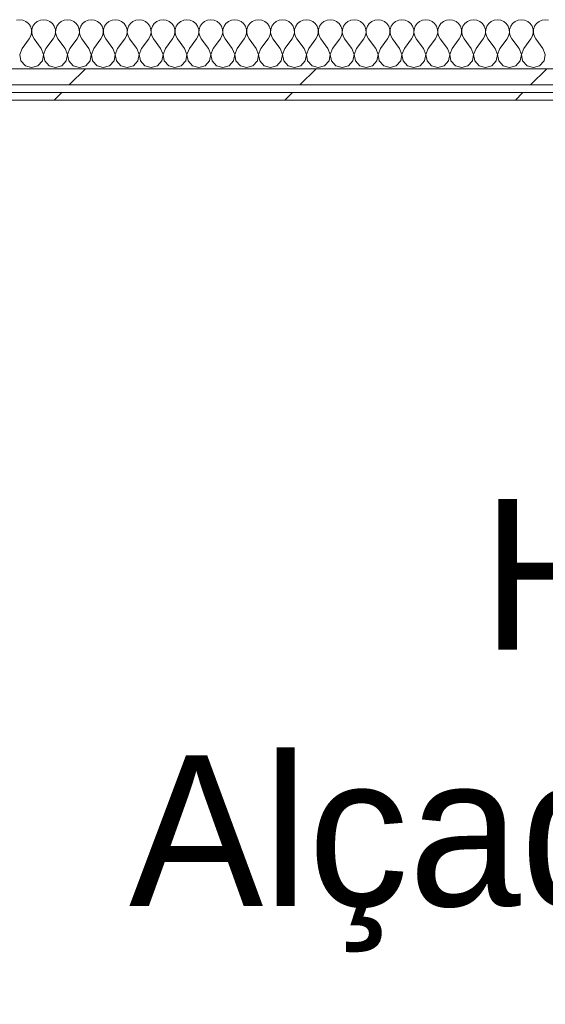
# Model space of a CAD drawing. Header units: millimetres. Extents: x -30280 to 22128, y -17757 to 4746.
# Tile 8 of 171: x -16476 to -16057, y -13125 to -12340. Entities that reach past the tile are written whole.
import ezdxf

# ---------------------------------------------------------------- set-up
doc = ezdxf.new("R2010")
doc.units = ezdxf.units.MM
doc.header["$MEASUREMENT"] = 0
doc.linetypes.add('Wipeout_Contour', pattern=[1000, 0, -1000])
doc.layers.add('Nuevo_01_2D_Acabats_Pluma_Nº__20', color=1, linetype='Continuous', lineweight=5)
doc.layers.add('Nuevo_08_E_Envans secs_Pluma_Nº__1', color=7, linetype='Continuous', lineweight=5)
doc.layers.add('Nuevo_08_E_Envans secs', color=7, linetype='Continuous')
for name, color, linetype, lineweight, true_color in [('Nuevo_08_E_Envans secs_Pluma_Nº__102', 7, 'Continuous', 5, 0xcccccc), ('Nuevo_08_E_Envans secs_Pluma_Nº__171', 171, 'Continuous', 13, 0xaaaaff), ('Nuevo_08_E_Envans secs_Pluma_Nº__177', 7, 'Continuous', 15, 0xf7e046)]:
    doc.layers.add(name, color=color, linetype=linetype, lineweight=lineweight, true_color=true_color)
doc.styles.add('Estilo_Generado_1', font='txt')
pattern_1 = [(45, (0, 0), (-183.8478, 183.8478), [195, -65]), (45, (7e-14, 183.85), (-183.8478, 183.8478), [195, -65])]

# ---------------------------------------------------------------- blocks, each defined once
blk = doc.blocks.new('*X411')
at = {"layer": 'Nuevo_08_E_Envans secs_Pluma_Nº__102', "color": 254, "linetype": 'Continuous', "lineweight": 5, "true_color": 0xcccccc}
for p, q in [((-16476.19, -12339.93), (-16478.79, -12340.29)), ((-16473.59, -12340.29), (-16476.19, -12339.93)), ((-16471.18, -12341.35), (-16473.59, -12340.29)), ((-16469.16, -12343.03), (-16471.18, -12341.35)), ((-16467.67, -12345.19), (-16469.16, -12343.03)), ((-16466.83, -12347.68), (-16467.67, -12345.19)), ((-16465.66, -12345.19), (-16466.5, -12347.68)), ((-16464.17, -12343.03), (-16465.66, -12345.19)), ((-16462.15, -12341.35), (-16464.17, -12343.03)), ((-16459.75, -12340.29), (-16462.15, -12341.35)), ((-16457.14, -12339.93), (-16459.75, -12340.29)), ((-16454.54, -12340.29), (-16457.14, -12339.93)), ((-16452.14, -12341.35), (-16454.54, -12340.29)), ((-16450.11, -12343.03), (-16452.14, -12341.35)), ((-16448.62, -12345.19), (-16450.11, -12343.03)), ((-16447.78, -12347.68), (-16448.62, -12345.19)), ((-16446.61, -12345.19), (-16447.45, -12347.68)), ((-16445.13, -12343.03), (-16446.61, -12345.19)), ((-16443.1, -12341.35), (-16445.13, -12343.03)), ((-16440.7, -12340.29), (-16443.1, -12341.35)), ((-16438.1, -12339.93), (-16440.7, -12340.29)), ((-16435.49, -12340.29), (-16438.1, -12339.93)), ((-16433.09, -12341.35), (-16435.49, -12340.29)), ((-16431.06, -12343.03), (-16433.09, -12341.35)), ((-16429.58, -12345.19), (-16431.06, -12343.03)), ((-16428.74, -12347.68), (-16429.58, -12345.19)), ((-16427.57, -12345.19), (-16428.41, -12347.68)), ((-16426.08, -12343.03), (-16427.57, -12345.19)), ((-16424.05, -12341.35), (-16426.08, -12343.03)), ((-16421.65, -12340.29), (-16424.05, -12341.35)), ((-16419.05, -12339.93), (-16421.65, -12340.29)), ((-16416.45, -12340.29), (-16419.05, -12339.93)), ((-16414.04, -12341.35), (-16416.45, -12340.29)), ((-16412.02, -12343.03), (-16414.04, -12341.35)), ((-16410.53, -12345.19), (-16412.02, -12343.03)), ((-16409.69, -12347.68), (-16410.53, -12345.19)), ((-16408.52, -12345.19), (-16409.36, -12347.68)), ((-16407.03, -12343.03), (-16408.52, -12345.19)), ((-16405.01, -12341.35), (-16407.03, -12343.03)), ((-16402.6, -12340.29), (-16405.01, -12341.35)), ((-16400, -12339.93), (-16402.6, -12340.29)), ((-16397.4, -12340.29), (-16400, -12339.93)), ((-16394.99, -12341.35), (-16397.4, -12340.29)), ((-16392.97, -12343.03), (-16394.99, -12341.35)), ((-16391.48, -12345.19), (-16392.97, -12343.03)), ((-16390.64, -12347.68), (-16391.48, -12345.19)), ((-16389.47, -12345.19), (-16390.31, -12347.68)), ((-16387.98, -12343.03), (-16389.47, -12345.19)), ((-16385.96, -12341.35), (-16387.98, -12343.03)), ((-16383.55, -12340.29), (-16385.96, -12341.35)), ((-16380.95, -12339.93), (-16383.55, -12340.29)), ((-16378.35, -12340.29), (-16380.95, -12339.93)), ((-16375.95, -12341.35), (-16378.35, -12340.29)), ((-16373.92, -12343.03), (-16375.95, -12341.35)), ((-16372.43, -12345.19), (-16373.92, -12343.03)), ((-16371.59, -12347.68), (-16372.43, -12345.19)), ((-16370.42, -12345.19), (-16371.26, -12347.68)), ((-16368.94, -12343.03), (-16370.42, -12345.19)), ((-16366.91, -12341.35), (-16368.94, -12343.03)), ((-16364.51, -12340.29), (-16366.91, -12341.35)), ((-16361.9, -12339.93), (-16364.51, -12340.29)), ((-16359.3, -12340.29), (-16361.9, -12339.93)), ((-16356.9, -12341.35), (-16359.3, -12340.29)), ((-16354.87, -12343.03), (-16356.9, -12341.35)), ((-16353.39, -12345.19), (-16354.87, -12343.03)), ((-16352.55, -12347.68), (-16353.39, -12345.19)), ((-16351.38, -12345.19), (-16352.22, -12347.68)), ((-16349.89, -12343.03), (-16351.38, -12345.19)), ((-16347.86, -12341.35), (-16349.89, -12343.03)), ((-16345.46, -12340.29), (-16347.86, -12341.35)), ((-16342.86, -12339.93), (-16345.46, -12340.29)), ((-16340.25, -12340.29), (-16342.86, -12339.93)), ((-16337.85, -12341.35), (-16340.25, -12340.29)), ((-16335.83, -12343.03), (-16337.85, -12341.35)), ((-16334.34, -12345.19), (-16335.83, -12343.03)), ((-16333.5, -12347.68), (-16334.34, -12345.19)), ((-16332.33, -12345.19), (-16333.17, -12347.68)), ((-16330.84, -12343.03), (-16332.33, -12345.19)), ((-16328.82, -12341.35), (-16330.84, -12343.03)), ((-16326.41, -12340.29), (-16328.82, -12341.35)), ((-16323.81, -12339.93), (-16326.41, -12340.29)), ((-16321.21, -12340.29), (-16323.81, -12339.93)), ((-16318.8, -12341.35), (-16321.21, -12340.29)), ((-16316.78, -12343.03), (-16318.8, -12341.35)), ((-16315.29, -12345.19), (-16316.78, -12343.03)), ((-16314.45, -12347.68), (-16315.29, -12345.19)), ((-16313.28, -12345.19), (-16314.12, -12347.68)), ((-16311.79, -12343.03), (-16313.28, -12345.19)), ((-16309.77, -12341.35), (-16311.79, -12343.03)), ((-16307.36, -12340.29), (-16309.77, -12341.35)), ((-16304.76, -12339.93), (-16307.36, -12340.29)), ((-16302.16, -12340.29), (-16304.76, -12339.93)), ((-16299.75, -12341.35), (-16302.16, -12340.29)), ((-16297.73, -12343.03), (-16299.75, -12341.35)), ((-16296.24, -12345.19), (-16297.73, -12343.03)), ((-16295.4, -12347.68), (-16296.24, -12345.19)), ((-16294.23, -12345.19), (-16295.07, -12347.68)), ((-16292.74, -12343.03), (-16294.23, -12345.19)), ((-16290.72, -12341.35), (-16292.74, -12343.03)), ((-16288.32, -12340.29), (-16290.72, -12341.35)), ((-16285.71, -12339.93), (-16288.32, -12340.29)), ((-16283.11, -12340.29), (-16285.71, -12339.93)), ((-16280.71, -12341.35), (-16283.11, -12340.29)), ((-16278.68, -12343.03), (-16280.71, -12341.35)), ((-16277.2, -12345.19), (-16278.68, -12343.03)), ((-16276.36, -12347.68), (-16277.2, -12345.19)), ((-16275.19, -12345.19), (-16276.02, -12347.68)), ((-16273.7, -12343.03), (-16275.19, -12345.19)), ((-16271.67, -12341.35), (-16273.7, -12343.03)), ((-16269.27, -12340.29), (-16271.67, -12341.35)), ((-16266.67, -12339.93), (-16269.27, -12340.29)), ((-16264.06, -12340.29), (-16266.67, -12339.93)), ((-16261.66, -12341.35), (-16264.06, -12340.29)), ((-16259.64, -12343.03), (-16261.66, -12341.35)), ((-16258.15, -12345.19), (-16259.64, -12343.03)), ((-16257.31, -12347.68), (-16258.15, -12345.19)), ((-16256.14, -12345.19), (-16256.98, -12347.68)), ((-16254.65, -12343.03), (-16256.14, -12345.19)), ((-16252.63, -12341.35), (-16254.65, -12343.03)), ((-16250.22, -12340.29), (-16252.63, -12341.35)), ((-16247.62, -12339.93), (-16250.22, -12340.29)), ((-16245.02, -12340.29), (-16247.62, -12339.93)), ((-16242.61, -12341.35), (-16245.02, -12340.29)), ((-16240.59, -12343.03), (-16242.61, -12341.35)), ((-16239.1, -12345.19), (-16240.59, -12343.03)), ((-16238.26, -12347.68), (-16239.1, -12345.19)), ((-16237.09, -12345.19), (-16237.93, -12347.68)), ((-16235.6, -12343.03), (-16237.09, -12345.19)), ((-16233.58, -12341.35), (-16235.6, -12343.03)), ((-16231.17, -12340.29), (-16233.58, -12341.35)), ((-16228.57, -12339.93), (-16231.17, -12340.29)), ((-16225.97, -12340.29), (-16228.57, -12339.93)), ((-16223.56, -12341.35), (-16225.97, -12340.29)), ((-16221.54, -12343.03), (-16223.56, -12341.35)), ((-16220.05, -12345.19), (-16221.54, -12343.03)), ((-16219.21, -12347.68), (-16220.05, -12345.19)), ((-16218.04, -12345.19), (-16218.88, -12347.68)), ((-16216.55, -12343.03), (-16218.04, -12345.19)), ((-16214.53, -12341.35), (-16216.55, -12343.03)), ((-16212.13, -12340.29), (-16214.53, -12341.35)), ((-16209.52, -12339.93), (-16212.13, -12340.29)), ((-16206.92, -12340.29), (-16209.52, -12339.93)), ((-16204.52, -12341.35), (-16206.92, -12340.29)), ((-16202.49, -12343.03), (-16204.52, -12341.35)), ((-16201.01, -12345.19), (-16202.49, -12343.03)), ((-16200.17, -12347.68), (-16201.01, -12345.19)), ((-16198.99, -12345.19), (-16199.83, -12347.68)), ((-16197.51, -12343.03), (-16198.99, -12345.19)), ((-16195.48, -12341.35), (-16197.51, -12343.03)), ((-16193.08, -12340.29), (-16195.48, -12341.35)), ((-16190.48, -12339.93), (-16193.08, -12340.29)), ((-16187.87, -12340.29), (-16190.48, -12339.93)), ((-16185.47, -12341.35), (-16187.87, -12340.29)), ((-16183.45, -12343.03), (-16185.47, -12341.35)), ((-16181.96, -12345.19), (-16183.45, -12343.03)), ((-16181.12, -12347.68), (-16181.96, -12345.19)), ((-16179.95, -12345.19), (-16180.79, -12347.68)), ((-16178.46, -12343.03), (-16179.95, -12345.19)), ((-16176.44, -12341.35), (-16178.46, -12343.03)), ((-16174.03, -12340.29), (-16176.44, -12341.35)), ((-16171.43, -12339.93), (-16174.03, -12340.29)), ((-16168.83, -12340.29), (-16171.43, -12339.93)), ((-16166.42, -12341.35), (-16168.83, -12340.29)), ((-16164.4, -12343.03), (-16166.42, -12341.35)), ((-16162.91, -12345.19), (-16164.4, -12343.03)), ((-16162.07, -12347.68), (-16162.91, -12345.19)), ((-16160.9, -12345.19), (-16161.74, -12347.68)), ((-16159.41, -12343.03), (-16160.9, -12345.19)), ((-16157.39, -12341.35), (-16159.41, -12343.03)), ((-16154.98, -12340.29), (-16157.39, -12341.35)), ((-16152.38, -12339.93), (-16154.98, -12340.29)), ((-16149.78, -12340.29), (-16152.38, -12339.93)), ((-16147.37, -12341.35), (-16149.78, -12340.29)), ((-16145.35, -12343.03), (-16147.37, -12341.35)), ((-16143.86, -12345.19), (-16145.35, -12343.03)), ((-16143.02, -12347.68), (-16143.86, -12345.19)), ((-16141.85, -12345.19), (-16142.69, -12347.68)), ((-16140.36, -12343.03), (-16141.85, -12345.19)), ((-16138.34, -12341.35), (-16140.36, -12343.03)), ((-16135.94, -12340.29), (-16138.34, -12341.35)), ((-16133.33, -12339.93), (-16135.94, -12340.29)), ((-16130.73, -12340.29), (-16133.33, -12339.93)), ((-16128.33, -12341.35), (-16130.73, -12340.29)), ((-16126.3, -12343.03), (-16128.33, -12341.35)), ((-16124.81, -12345.19), (-16126.3, -12343.03)), ((-16123.98, -12347.68), (-16124.81, -12345.19)), ((-16122.8, -12345.19), (-16123.64, -12347.68)), ((-16121.32, -12343.03), (-16122.8, -12345.19)), ((-16119.29, -12341.35), (-16121.32, -12343.03)), ((-16116.89, -12340.29), (-16119.29, -12341.35)), ((-16114.29, -12339.93), (-16116.89, -12340.29)), ((-16111.68, -12340.29), (-16114.29, -12339.93)), ((-16109.28, -12341.35), (-16111.68, -12340.29)), ((-16107.26, -12343.03), (-16109.28, -12341.35)), ((-16105.77, -12345.19), (-16107.26, -12343.03)), ((-16104.93, -12347.68), (-16105.77, -12345.19)), ((-16103.76, -12345.19), (-16104.6, -12347.68)), ((-16102.27, -12343.03), (-16103.76, -12345.19)), ((-16100.25, -12341.35), (-16102.27, -12343.03)), ((-16097.84, -12340.29), (-16100.25, -12341.35)), ((-16095.24, -12339.93), (-16097.84, -12340.29)), ((-16092.64, -12340.29), (-16095.24, -12339.93)), ((-16090.23, -12341.35), (-16092.64, -12340.29)), ((-16088.21, -12343.03), (-16090.23, -12341.35)), ((-16086.72, -12345.19), (-16088.21, -12343.03)), ((-16085.88, -12347.68), (-16086.72, -12345.19)), ((-16084.71, -12345.19), (-16085.55, -12347.68)), ((-16083.22, -12343.03), (-16084.71, -12345.19)), ((-16081.2, -12341.35), (-16083.22, -12343.03)), ((-16078.79, -12340.29), (-16081.2, -12341.35)), ((-16076.19, -12339.93), (-16078.79, -12340.29)), ((-16073.59, -12340.29), (-16076.19, -12339.93)), ((-16071.18, -12341.35), (-16073.59, -12340.29)), ((-16069.16, -12343.03), (-16071.18, -12341.35)), ((-16067.67, -12345.19), (-16069.16, -12343.03)), ((-16066.83, -12347.68), (-16067.67, -12345.19)), ((-16065.66, -12345.19), (-16066.5, -12347.68)), ((-16064.17, -12343.03), (-16065.66, -12345.19)), ((-16062.15, -12341.35), (-16064.17, -12343.03)), ((-16059.75, -12340.29), (-16062.15, -12341.35)), ((-16057.14, -12339.93), (-16059.75, -12340.29)), ((-16054.54, -12340.29), (-16057.14, -12339.93)), ((-16474.29, -12362.79), (-16468.57, -12355.17)), ((-16468.57, -12355.17), (-16467.3, -12352.87)), ((-16467.3, -12352.87), (-16466.71, -12350.31)), ((-16466.71, -12350.31), (-16466.83, -12347.68)), ((-16466.5, -12347.68), (-16466.63, -12350.31)), ((-16466.63, -12350.31), (-16466.03, -12352.87)), ((-16466.03, -12352.87), (-16464.76, -12355.17)), ((-16459.05, -12362.79), (-16464.76, -12355.17)), ((-16455.24, -12362.79), (-16449.52, -12355.17)), ((-16449.52, -12355.17), (-16448.25, -12352.87)), ((-16448.25, -12352.87), (-16447.66, -12350.31)), ((-16447.66, -12350.31), (-16447.78, -12347.68)), ((-16447.45, -12347.68), (-16447.58, -12350.31)), ((-16447.58, -12350.31), (-16446.99, -12352.87)), ((-16446.99, -12352.87), (-16445.71, -12355.17)), ((-16440, -12362.79), (-16445.71, -12355.17)), ((-16436.19, -12362.79), (-16430.48, -12355.17)), ((-16430.48, -12355.17), (-16429.2, -12352.87)), ((-16429.2, -12352.87), (-16428.61, -12350.31)), ((-16428.61, -12350.31), (-16428.74, -12347.68)), ((-16428.41, -12347.68), (-16428.53, -12350.31)), ((-16428.53, -12350.31), (-16427.94, -12352.87)), ((-16427.94, -12352.87), (-16426.67, -12355.17)), ((-16420.95, -12362.79), (-16426.67, -12355.17)), ((-16417.14, -12362.79), (-16411.43, -12355.17)), ((-16411.43, -12355.17), (-16410.16, -12352.87)), ((-16410.16, -12352.87), (-16409.56, -12350.31)), ((-16409.56, -12350.31), (-16409.69, -12347.68)), ((-16409.36, -12347.68), (-16409.49, -12350.31)), ((-16409.49, -12350.31), (-16408.89, -12352.87)), ((-16408.89, -12352.87), (-16407.62, -12355.17)), ((-16401.9, -12362.79), (-16407.62, -12355.17)), ((-16398.1, -12362.79), (-16392.38, -12355.17)), ((-16392.38, -12355.17), (-16391.11, -12352.87)), ((-16391.11, -12352.87), (-16390.51, -12350.31)), ((-16390.51, -12350.31), (-16390.64, -12347.68)), ((-16390.31, -12347.68), (-16390.44, -12350.31)), ((-16390.44, -12350.31), (-16389.84, -12352.87)), ((-16389.84, -12352.87), (-16388.57, -12355.17)), ((-16382.86, -12362.79), (-16388.57, -12355.17)), ((-16379.05, -12362.79), (-16373.33, -12355.17)), ((-16373.33, -12355.17), (-16372.06, -12352.87)), ((-16372.06, -12352.87), (-16371.47, -12350.31)), ((-16371.47, -12350.31), (-16371.59, -12347.68)), ((-16371.26, -12347.68), (-16371.39, -12350.31)), ((-16371.39, -12350.31), (-16370.8, -12352.87)), ((-16370.8, -12352.87), (-16369.52, -12355.17)), ((-16363.81, -12362.79), (-16369.52, -12355.17)), ((-16360, -12362.79), (-16354.29, -12355.17)), ((-16354.29, -12355.17), (-16353.01, -12352.87)), ((-16353.01, -12352.87), (-16352.42, -12350.31)), ((-16352.42, -12350.31), (-16352.55, -12347.68)), ((-16352.22, -12347.68), (-16352.34, -12350.31)), ((-16352.34, -12350.31), (-16351.75, -12352.87)), ((-16351.75, -12352.87), (-16350.48, -12355.17)), ((-16344.76, -12362.79), (-16350.48, -12355.17)), ((-16340.95, -12362.79), (-16335.24, -12355.17)), ((-16335.24, -12355.17), (-16333.97, -12352.87)), ((-16333.97, -12352.87), (-16333.37, -12350.31)), ((-16333.37, -12350.31), (-16333.5, -12347.68)), ((-16333.17, -12347.68), (-16333.29, -12350.31)), ((-16333.29, -12350.31), (-16332.7, -12352.87)), ((-16332.7, -12352.87), (-16331.43, -12355.17)), ((-16325.71, -12362.79), (-16331.43, -12355.17)), ((-16321.9, -12362.79), (-16316.19, -12355.17)), ((-16316.19, -12355.17), (-16314.92, -12352.87)), ((-16314.92, -12352.87), (-16314.32, -12350.31)), ((-16314.32, -12350.31), (-16314.45, -12347.68)), ((-16314.12, -12347.68), (-16314.25, -12350.31)), ((-16314.25, -12350.31), (-16313.65, -12352.87)), ((-16313.65, -12352.87), (-16312.38, -12355.17)), ((-16306.67, -12362.79), (-16312.38, -12355.17)), ((-16302.86, -12362.79), (-16297.14, -12355.17)), ((-16297.14, -12355.17), (-16295.87, -12352.87)), ((-16295.87, -12352.87), (-16295.28, -12350.31)), ((-16295.28, -12350.31), (-16295.4, -12347.68)), ((-16295.07, -12347.68), (-16295.2, -12350.31)), ((-16295.2, -12350.31), (-16294.6, -12352.87)), ((-16294.6, -12352.87), (-16293.33, -12355.17)), ((-16287.62, -12362.79), (-16293.33, -12355.17)), ((-16283.81, -12362.79), (-16278.1, -12355.17)), ((-16278.1, -12355.17), (-16276.82, -12352.87)), ((-16276.82, -12352.87), (-16276.23, -12350.31)), ((-16276.23, -12350.31), (-16276.36, -12347.68)), ((-16276.02, -12347.68), (-16276.15, -12350.31)), ((-16276.15, -12350.31), (-16275.56, -12352.87)), ((-16275.56, -12352.87), (-16274.29, -12355.17)), ((-16268.57, -12362.79), (-16274.29, -12355.17)), ((-16264.76, -12362.79), (-16259.05, -12355.17)), ((-16259.05, -12355.17), (-16257.78, -12352.87)), ((-16257.78, -12352.87), (-16257.18, -12350.31)), ((-16257.18, -12350.31), (-16257.31, -12347.68)), ((-16256.98, -12347.68), (-16257.1, -12350.31)), ((-16257.1, -12350.31), (-16256.51, -12352.87)), ((-16256.51, -12352.87), (-16255.24, -12355.17)), ((-16249.52, -12362.79), (-16255.24, -12355.17)), ((-16245.71, -12362.79), (-16240, -12355.17)), ((-16240, -12355.17), (-16238.73, -12352.87)), ((-16238.73, -12352.87), (-16238.13, -12350.31)), ((-16238.13, -12350.31), (-16238.26, -12347.68)), ((-16237.93, -12347.68), (-16238.06, -12350.31)), ((-16238.06, -12350.31), (-16237.46, -12352.87)), ((-16237.46, -12352.87), (-16236.19, -12355.17)), ((-16230.48, -12362.79), (-16236.19, -12355.17)), ((-16226.67, -12362.79), (-16220.95, -12355.17)), ((-16220.95, -12355.17), (-16219.68, -12352.87)), ((-16219.68, -12352.87), (-16219.09, -12350.31)), ((-16219.09, -12350.31), (-16219.21, -12347.68)), ((-16218.88, -12347.68), (-16219.01, -12350.31)), ((-16219.01, -12350.31), (-16218.41, -12352.87)), ((-16218.41, -12352.87), (-16217.14, -12355.17)), ((-16211.43, -12362.79), (-16217.14, -12355.17)), ((-16207.62, -12362.79), (-16201.9, -12355.17)), ((-16201.9, -12355.17), (-16200.63, -12352.87)), ((-16200.63, -12352.87), (-16200.04, -12350.31)), ((-16200.04, -12350.31), (-16200.17, -12347.68)), ((-16199.83, -12347.68), (-16199.96, -12350.31)), ((-16199.96, -12350.31), (-16199.37, -12352.87)), ((-16199.37, -12352.87), (-16198.1, -12355.17)), ((-16192.38, -12362.79), (-16198.1, -12355.17)), ((-16188.57, -12362.79), (-16182.86, -12355.17)), ((-16182.86, -12355.17), (-16181.59, -12352.87)), ((-16181.59, -12352.87), (-16180.99, -12350.31)), ((-16180.99, -12350.31), (-16181.12, -12347.68)), ((-16180.79, -12347.68), (-16180.91, -12350.31)), ((-16180.91, -12350.31), (-16180.32, -12352.87)), ((-16180.32, -12352.87), (-16179.05, -12355.17)), ((-16173.33, -12362.79), (-16179.05, -12355.17)), ((-16169.52, -12362.79), (-16163.81, -12355.17)), ((-16163.81, -12355.17), (-16162.54, -12352.87)), ((-16162.54, -12352.87), (-16161.94, -12350.31)), ((-16161.94, -12350.31), (-16162.07, -12347.68)), ((-16161.74, -12347.68), (-16161.87, -12350.31)), ((-16161.87, -12350.31), (-16161.27, -12352.87)), ((-16161.27, -12352.87), (-16160, -12355.17)), ((-16154.29, -12362.79), (-16160, -12355.17)), ((-16150.48, -12362.79), (-16144.76, -12355.17)), ((-16144.76, -12355.17), (-16143.49, -12352.87)), ((-16143.49, -12352.87), (-16142.9, -12350.31)), ((-16142.9, -12350.31), (-16143.02, -12347.68)), ((-16142.69, -12347.68), (-16142.82, -12350.31)), ((-16142.82, -12350.31), (-16142.22, -12352.87)), ((-16142.22, -12352.87), (-16140.95, -12355.17)), ((-16135.24, -12362.79), (-16140.95, -12355.17)), ((-16131.43, -12362.79), (-16125.71, -12355.17)), ((-16125.71, -12355.17), (-16124.44, -12352.87)), ((-16124.44, -12352.87), (-16123.85, -12350.31)), ((-16123.85, -12350.31), (-16123.98, -12347.68)), ((-16123.64, -12347.68), (-16123.77, -12350.31)), ((-16123.77, -12350.31), (-16123.18, -12352.87)), ((-16123.18, -12352.87), (-16121.9, -12355.17)), ((-16116.19, -12362.79), (-16121.9, -12355.17)), ((-16112.38, -12362.79), (-16106.67, -12355.17)), ((-16106.67, -12355.17), (-16105.4, -12352.87)), ((-16105.4, -12352.87), (-16104.8, -12350.31)), ((-16104.8, -12350.31), (-16104.93, -12347.68)), ((-16104.6, -12347.68), (-16104.72, -12350.31)), ((-16104.72, -12350.31), (-16104.13, -12352.87)), ((-16104.13, -12352.87), (-16102.86, -12355.17)), ((-16097.14, -12362.79), (-16102.86, -12355.17)), ((-16093.33, -12362.79), (-16087.62, -12355.17)), ((-16087.62, -12355.17), (-16086.35, -12352.87)), ((-16086.35, -12352.87), (-16085.75, -12350.31)), ((-16085.75, -12350.31), (-16085.88, -12347.68)), ((-16085.55, -12347.68), (-16085.68, -12350.31)), ((-16085.68, -12350.31), (-16085.08, -12352.87)), ((-16085.08, -12352.87), (-16083.81, -12355.17)), ((-16078.1, -12362.79), (-16083.81, -12355.17)), ((-16074.29, -12362.79), (-16068.57, -12355.17)), ((-16068.57, -12355.17), (-16067.3, -12352.87)), ((-16067.3, -12352.87), (-16066.71, -12350.31)), ((-16066.71, -12350.31), (-16066.83, -12347.68)), ((-16066.5, -12347.68), (-16066.63, -12350.31)), ((-16066.63, -12350.31), (-16066.03, -12352.87)), ((-16066.03, -12352.87), (-16064.76, -12355.17)), ((-16059.05, -12362.79), (-16064.76, -12355.17)), ((-16474.29, -12362.79), (-16476.15, -12367.64)), ((-16457.18, -12367.64), (-16459.05, -12362.79)), ((-16455.24, -12362.79), (-16457.1, -12367.64)), ((-16438.13, -12367.64), (-16440, -12362.79)), ((-16436.19, -12362.79), (-16438.06, -12367.64)), ((-16419.09, -12367.64), (-16420.95, -12362.79)), ((-16417.14, -12362.79), (-16419.01, -12367.64)), ((-16400.04, -12367.64), (-16401.9, -12362.79)), ((-16398.1, -12362.79), (-16399.96, -12367.64)), ((-16380.99, -12367.64), (-16382.86, -12362.79)), ((-16379.05, -12362.79), (-16380.91, -12367.64)), ((-16361.94, -12367.64), (-16363.81, -12362.79)), ((-16360, -12362.79), (-16361.87, -12367.64)), ((-16342.9, -12367.64), (-16344.76, -12362.79)), ((-16340.95, -12362.79), (-16342.82, -12367.64)), ((-16323.85, -12367.64), (-16325.71, -12362.79)), ((-16321.9, -12362.79), (-16323.77, -12367.64)), ((-16304.8, -12367.64), (-16306.67, -12362.79)), ((-16302.86, -12362.79), (-16304.72, -12367.64)), ((-16285.75, -12367.64), (-16287.62, -12362.79)), ((-16283.81, -12362.79), (-16285.68, -12367.64)), ((-16266.71, -12367.64), (-16268.57, -12362.79)), ((-16264.76, -12362.79), (-16266.63, -12367.64)), ((-16247.66, -12367.64), (-16249.52, -12362.79)), ((-16245.71, -12362.79), (-16247.58, -12367.64)), ((-16228.61, -12367.64), (-16230.48, -12362.79)), ((-16226.67, -12362.79), (-16228.53, -12367.64)), ((-16209.56, -12367.64), (-16211.43, -12362.79)), ((-16207.62, -12362.79), (-16209.49, -12367.64)), ((-16190.51, -12367.64), (-16192.38, -12362.79)), ((-16188.57, -12362.79), (-16190.44, -12367.64)), ((-16171.47, -12367.64), (-16173.33, -12362.79)), ((-16169.52, -12362.79), (-16171.39, -12367.64)), ((-16152.42, -12367.64), (-16154.29, -12362.79)), ((-16150.48, -12362.79), (-16152.34, -12367.64)), ((-16133.37, -12367.64), (-16135.24, -12362.79)), ((-16131.43, -12362.79), (-16133.29, -12367.64)), ((-16114.32, -12367.64), (-16116.19, -12362.79)), ((-16112.38, -12362.79), (-16114.25, -12367.64)), ((-16095.28, -12367.64), (-16097.14, -12362.79)), ((-16093.33, -12362.79), (-16095.2, -12367.64)), ((-16076.23, -12367.64), (-16078.1, -12362.79)), ((-16074.29, -12362.79), (-16076.15, -12367.64)), ((-16057.18, -12367.64), (-16059.05, -12362.79)), ((-16476.15, -12367.64), (-16475.19, -12372.76)), ((-16458.15, -12372.76), (-16457.18, -12367.64)), ((-16457.1, -12367.64), (-16456.14, -12372.76)), ((-16439.1, -12372.76), (-16438.13, -12367.64)), ((-16438.06, -12367.64), (-16437.09, -12372.76)), ((-16420.05, -12372.76), (-16419.09, -12367.64)), ((-16419.01, -12367.64), (-16418.04, -12372.76)), ((-16401.01, -12372.76), (-16400.04, -12367.64)), ((-16399.96, -12367.64), (-16398.99, -12372.76)), ((-16381.96, -12372.76), (-16380.99, -12367.64)), ((-16380.91, -12367.64), (-16379.95, -12372.76)), ((-16362.91, -12372.76), (-16361.94, -12367.64)), ((-16361.87, -12367.64), (-16360.9, -12372.76)), ((-16343.86, -12372.76), (-16342.9, -12367.64)), ((-16342.82, -12367.64), (-16341.85, -12372.76)), ((-16324.81, -12372.76), (-16323.85, -12367.64)), ((-16323.77, -12367.64), (-16322.8, -12372.76)), ((-16305.77, -12372.76), (-16304.8, -12367.64)), ((-16304.72, -12367.64), (-16303.76, -12372.76)), ((-16286.72, -12372.76), (-16285.75, -12367.64)), ((-16285.68, -12367.64), (-16284.71, -12372.76)), ((-16267.67, -12372.76), (-16266.71, -12367.64)), ((-16266.63, -12367.64), (-16265.66, -12372.76)), ((-16248.62, -12372.76), (-16247.66, -12367.64)), ((-16247.58, -12367.64), (-16246.61, -12372.76)), ((-16229.58, -12372.76), (-16228.61, -12367.64)), ((-16228.53, -12367.64), (-16227.57, -12372.76)), ((-16210.53, -12372.76), (-16209.56, -12367.64)), ((-16209.49, -12367.64), (-16208.52, -12372.76)), ((-16191.48, -12372.76), (-16190.51, -12367.64)), ((-16190.44, -12367.64), (-16189.47, -12372.76)), ((-16172.43, -12372.76), (-16171.47, -12367.64)), ((-16171.39, -12367.64), (-16170.42, -12372.76)), ((-16153.39, -12372.76), (-16152.42, -12367.64)), ((-16152.34, -12367.64), (-16151.38, -12372.76)), ((-16134.34, -12372.76), (-16133.37, -12367.64)), ((-16133.29, -12367.64), (-16132.33, -12372.76)), ((-16115.29, -12372.76), (-16114.32, -12367.64)), ((-16114.25, -12367.64), (-16113.28, -12372.76)), ((-16096.24, -12372.76), (-16095.28, -12367.64)), ((-16095.2, -12367.64), (-16094.23, -12372.76)), ((-16077.2, -12372.76), (-16076.23, -12367.64)), ((-16076.15, -12367.64), (-16075.19, -12372.76)), ((-16058.15, -12372.76), (-16057.18, -12367.64)), ((-16475.19, -12372.76), (-16471.67, -12376.6)), ((-16471.67, -12376.6), (-16466.67, -12378.02)), ((-16466.67, -12378.02), (-16461.66, -12376.6)), ((-16461.66, -12376.6), (-16458.15, -12372.76)), ((-16456.14, -12372.76), (-16452.63, -12376.6)), ((-16452.63, -12376.6), (-16447.62, -12378.02)), ((-16447.62, -12378.02), (-16442.61, -12376.6)), ((-16442.61, -12376.6), (-16439.1, -12372.76)), ((-16437.09, -12372.76), (-16433.58, -12376.6)), ((-16433.58, -12376.6), (-16428.57, -12378.02)), ((-16428.57, -12378.02), (-16423.56, -12376.6)), ((-16423.56, -12376.6), (-16420.05, -12372.76)), ((-16418.04, -12372.76), (-16414.53, -12376.6)), ((-16414.53, -12376.6), (-16409.52, -12378.02)), ((-16409.52, -12378.02), (-16404.52, -12376.6)), ((-16404.52, -12376.6), (-16401.01, -12372.76)), ((-16398.99, -12372.76), (-16395.48, -12376.6)), ((-16395.48, -12376.6), (-16390.48, -12378.02)), ((-16390.48, -12378.02), (-16385.47, -12376.6)), ((-16385.47, -12376.6), (-16381.96, -12372.76)), ((-16379.95, -12372.76), (-16376.44, -12376.6)), ((-16376.44, -12376.6), (-16371.43, -12378.02)), ((-16371.43, -12378.02), (-16366.42, -12376.6)), ((-16366.42, -12376.6), (-16362.91, -12372.76)), ((-16360.9, -12372.76), (-16357.39, -12376.6)), ((-16357.39, -12376.6), (-16352.38, -12378.02)), ((-16352.38, -12378.02), (-16347.37, -12376.6)), ((-16347.37, -12376.6), (-16343.86, -12372.76)), ((-16341.85, -12372.76), (-16338.34, -12376.6)), ((-16338.34, -12376.6), (-16333.33, -12378.02)), ((-16333.33, -12378.02), (-16328.33, -12376.6)), ((-16328.33, -12376.6), (-16324.81, -12372.76)), ((-16322.8, -12372.76), (-16319.29, -12376.6)), ((-16319.29, -12376.6), (-16314.29, -12378.02)), ((-16314.29, -12378.02), (-16309.28, -12376.6)), ((-16309.28, -12376.6), (-16305.77, -12372.76)), ((-16303.76, -12372.76), (-16300.25, -12376.6)), ((-16300.25, -12376.6), (-16295.24, -12378.02)), ((-16295.24, -12378.02), (-16290.23, -12376.6)), ((-16290.23, -12376.6), (-16286.72, -12372.76)), ((-16284.71, -12372.76), (-16281.2, -12376.6)), ((-16281.2, -12376.6), (-16276.19, -12378.02)), ((-16276.19, -12378.02), (-16271.18, -12376.6)), ((-16271.18, -12376.6), (-16267.67, -12372.76)), ((-16265.66, -12372.76), (-16262.15, -12376.6)), ((-16262.15, -12376.6), (-16257.14, -12378.02)), ((-16257.14, -12378.02), (-16252.14, -12376.6)), ((-16252.14, -12376.6), (-16248.62, -12372.76)), ((-16246.61, -12372.76), (-16243.1, -12376.6)), ((-16243.1, -12376.6), (-16238.1, -12378.02)), ((-16238.1, -12378.02), (-16233.09, -12376.6)), ((-16233.09, -12376.6), (-16229.58, -12372.76)), ((-16227.57, -12372.76), (-16224.05, -12376.6)), ((-16224.05, -12376.6), (-16219.05, -12378.02)), ((-16219.05, -12378.02), (-16214.04, -12376.6)), ((-16214.04, -12376.6), (-16210.53, -12372.76)), ((-16208.52, -12372.76), (-16205.01, -12376.6)), ((-16205.01, -12376.6), (-16200, -12378.02)), ((-16200, -12378.02), (-16194.99, -12376.6)), ((-16194.99, -12376.6), (-16191.48, -12372.76)), ((-16189.47, -12372.76), (-16185.96, -12376.6)), ((-16185.96, -12376.6), (-16180.95, -12378.02)), ((-16180.95, -12378.02), (-16175.95, -12376.6)), ((-16175.95, -12376.6), (-16172.43, -12372.76)), ((-16170.42, -12372.76), (-16166.91, -12376.6)), ((-16166.91, -12376.6), (-16161.9, -12378.02)), ((-16161.9, -12378.02), (-16156.9, -12376.6)), ((-16156.9, -12376.6), (-16153.39, -12372.76)), ((-16151.38, -12372.76), (-16147.86, -12376.6)), ((-16147.86, -12376.6), (-16142.86, -12378.02)), ((-16142.86, -12378.02), (-16137.85, -12376.6)), ((-16137.85, -12376.6), (-16134.34, -12372.76)), ((-16132.33, -12372.76), (-16128.82, -12376.6)), ((-16128.82, -12376.6), (-16123.81, -12378.02)), ((-16123.81, -12378.02), (-16118.8, -12376.6)), ((-16118.8, -12376.6), (-16115.29, -12372.76)), ((-16113.28, -12372.76), (-16109.77, -12376.6)), ((-16109.77, -12376.6), (-16104.76, -12378.02)), ((-16104.76, -12378.02), (-16099.75, -12376.6)), ((-16099.75, -12376.6), (-16096.24, -12372.76)), ((-16094.23, -12372.76), (-16090.72, -12376.6)), ((-16090.72, -12376.6), (-16085.71, -12378.02)), ((-16085.71, -12378.02), (-16080.71, -12376.6)), ((-16080.71, -12376.6), (-16077.2, -12372.76)), ((-16075.19, -12372.76), (-16071.67, -12376.6)), ((-16071.67, -12376.6), (-16066.67, -12378.02)), ((-16066.67, -12378.02), (-16061.66, -12376.6)), ((-16061.66, -12376.6), (-16058.15, -12372.76))]:
    blk.add_line(p, q, dxfattribs=at)
blk = doc.blocks.new('Muro_112_1', base_point=(-17641.11, -12338.98))
at = {"color": 254, "linetype": 'Wipeout_Contour', "lineweight": 0, "ltscale": 80924.457459}
blk.add_wipeout([(-17641.11, -12391.98), (-14286.11, -12391.98), (-14286.11, -12378.98), (-17641.11, -12378.98)], dxfattribs=at).dxf.layer = 'Nuevo_08_E_Envans secs'
at = {"color": 254, "linetype": 'Wipeout_Contour', "lineweight": 0, "ltscale": 80962.589816}
blk.add_wipeout([(-17641.11, -12403.98), (-14286.11, -12403.98), (-14286.11, -12397.98), (-17641.11, -12397.98)], dxfattribs=at).dxf.layer = 'Nuevo_08_E_Envans secs'
at = {"layer": 'Nuevo_08_E_Envans secs_Pluma_Nº__171', "linetype": 'Continuous', "lineweight": 13, "true_color": 0xaaaaff}
h = blk.add_hatch(dxfattribs=at)
h.set_pattern_fill('Panellat_HPL_0001', color=161, style=0, pattern_type=2)
h.set_pattern_definition(pattern_1)
h.paths.add_polyline_path([(-17641.11, -12403.98), (-14286.11, -12403.98), (-14286.11, -12397.98), (-17641.11, -12397.98)])
at = {"layer": 'Nuevo_08_E_Envans secs_Pluma_Nº__177', "linetype": 'Continuous', "lineweight": 15, "true_color": 0xf7e046}
h = blk.add_hatch(dxfattribs=at)
h.set_pattern_fill('Panellat_HPL_0001', color=53, style=0, pattern_type=2)
h.set_pattern_definition(pattern_1)
h.paths.add_polyline_path([(-17641.11, -12391.98), (-14286.11, -12391.98), (-14286.11, -12378.98), (-17641.11, -12378.98)])
at = {"layer": 'Nuevo_08_E_Envans secs_Pluma_Nº__1', "color": 7, "linetype": 'Continuous', "lineweight": 5}
for p, q in [((-17641.11, -12378.98), (-14286.11, -12378.98)), ((-17641.11, -12391.98), (-14286.11, -12391.98)), ((-17641.11, -12397.98), (-14286.11, -12397.98))]:
    blk.add_line(p, q, dxfattribs=at)
at = {"layer": 'Nuevo_08_E_Envans secs_Pluma_Nº__1', "color": 7, "linetype": 'Continuous', "lineweight": 5, "flags": 128}
blk.add_lwpolyline([(-17641.11, -12403.98), (-14286.11, -12403.98)], dxfattribs=at)
at = {"layer": 'Nuevo_08_E_Envans secs', "color": 7, "lineweight": 20}
blk.add_blockref('*X411', (0, 0), dxfattribs=at)

msp = doc.modelspace()

# ---------------------------------------------------------------- block references
at = {"layer": 'Nuevo_08_E_Envans secs', "color": 7, "lineweight": 20}
msp.add_blockref('Muro_112_1', (-17641.11, -12338.98), dxfattribs=at)

# ---------------------------------------------------------------- texts
at = {"layer": 'Nuevo_01_2D_Acabats_Pluma_Nº__20', "color": 1, "linetype": 'Continuous', "lineweight": 5, "char_height": 120, "attachment_point": 8, "style": 'Estilo_Generado_1'}
for s, insert in [('\\A1;{\\pqc;\\fCentury Gothic|b0|i0|c0|p0;\\W1.000000;HPL 1}', (-15884.75, -12842.07)), ("\\A1;{\\pqc;\\fCentury Gothic|b0|i0|c0|p0;\\W1.000000;Alçada 2'05 m.}", (-15860.82, -13083.48))]:
    msp.add_mtext(s, dxfattribs=dict(at, insert=insert))

doc.saveas('drawing.dxf')
